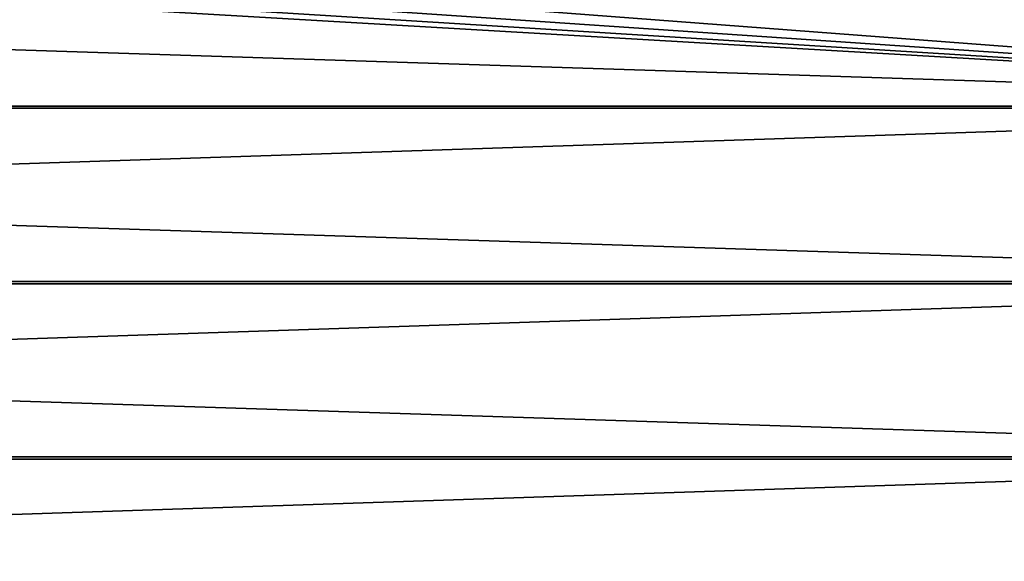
# Model space of a CAD drawing. Extents: x -320 to 320, y -695 to 695.
# Tile 68 of 169: x 107 to 223, y -177 to -113. Entities that reach past the tile are written whole.
import ezdxf

# ---------------------------------------------------------------- set-up
doc = ezdxf.new("R2010")
doc.units = 0
doc.header["$LTSCALE"] = 50.062222
doc.layers.add('1', color=7, linetype='CONTINUOUS')
doc.layers.add('2', color=7, linetype='CONTINUOUS')

msp = doc.modelspace()

# ---------------------------------------------------------------- linework, layer by layer
at = {"layer": '1', "color": 7, "linetype": 'CONTINUOUS'}
for points in [[(-318.39, -123.88), (-319.01, -103.24), (318.39, -123.88), (-318.39, -123.88)], [(318.39, -123.88), (-319.01, -103.24), (0, -105.28), (318.39, -123.88)], [(47.14, -103.29), (318.39, -123.88), (31.45, -104.4), (47.14, -103.29)], [(319.01, -103.24), (318.39, -123.88), (47.14, -103.29), (319.01, -103.24)], [(15.73, -105.06), (318.39, -123.88), (0, -105.28), (15.73, -105.06)], [(31.45, -104.4), (318.39, -123.88), (15.73, -105.06), (31.45, -104.4)], [(-317.65, -144.51), (-318.39, -123.88), (317.65, -144.51), (-317.65, -144.51)], [(317.65, -144.51), (-318.39, -123.88), (318.39, -123.88), (317.65, -144.51)], [(-316.81, -165.15), (-317.65, -144.51), (316.81, -165.15), (-316.81, -165.15)], [(316.81, -165.15), (-317.65, -144.51), (317.65, -144.51), (316.81, -165.15)], [(-315.85, -185.78), (-316.81, -165.15), (315.85, -185.78), (-315.85, -185.78)], [(315.85, -185.78), (-316.81, -165.15), (316.81, -165.15), (315.85, -185.78)]]:
    msp.add_3dface(points, dxfattribs=at)
at = {"layer": '2', "color": 7, "linetype": 'CONTINUOUS'}
for points in [[(311.39, -123.65, 11), (312.01, -103.05, 11), (-311.39, -123.65, 11), (311.39, -123.65, 11)], [(-311.39, -123.65, 11), (312.01, -103.05, 11), (15.93, -112.05, 11), (-311.39, -123.65, 11)], [(-310.66, -144.25, 11), (311.39, -123.65, 11), (-311.39, -123.65, 11), (-310.66, -144.25, 11)], [(310.66, -144.25, 11), (311.39, -123.65, 11), (-310.66, -144.25, 11), (310.66, -144.25, 11)], [(-309.82, -164.84, 11), (310.66, -144.25, 11), (-310.66, -144.25, 11), (-309.82, -164.84, 11)], [(309.82, -164.84, 11), (310.66, -144.25, 11), (-309.82, -164.84, 11), (309.82, -164.84, 11)], [(-308.86, -185.43, 11), (309.82, -164.84, 11), (-309.82, -164.84, 11), (-308.86, -185.43, 11)], [(308.86, -185.43, 11), (309.82, -164.84, 11), (-308.86, -185.43, 11), (308.86, -185.43, 11)]]:
    msp.add_3dface(points, dxfattribs=at)

doc.saveas('drawing.dxf')
